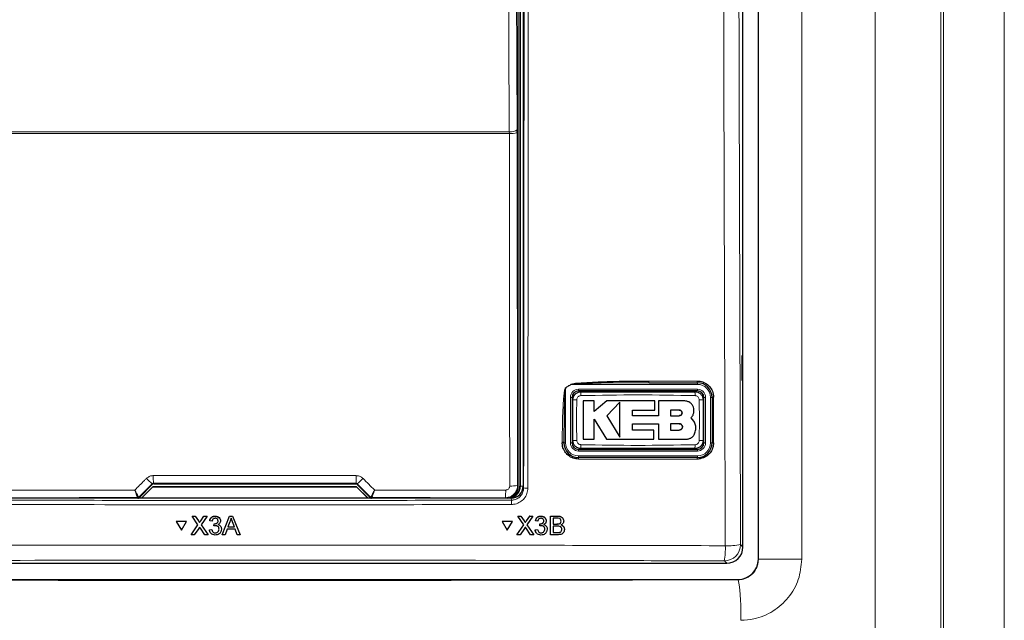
# Paper-space layout 'Blatt3' of a CAD drawing. Header units: millimetres. Extents: x 5 to 418, y 2 to 292.
# Tile 24 of 97: x 107 to 127, y 173 to 186. Entities that reach past the tile are written whole.
import ezdxf

# ---------------------------------------------------------------- set-up
doc = ezdxf.new("R2010")
doc.units = ezdxf.units.MM

psp = doc.layouts.new('Blatt3')

# ---------------------------------------------------------------- linework, layer by layer
at = {"color": 7, "linetype": 'Continuous', "lineweight": 18}
for p, q in [((124.6372, 160.6361), (124.6372, 210.523)), ((125.9808, 210.523), (125.9808, 160.6361)), ((126.0341, 160.5828), (126.0341, 210.523)), ((127.2824, 210.523), (127.2824, 160.5828)), ((122.2461, 174.7058), (122.2461, 208.5069)), ((123.1344, 208.5069), (123.1344, 174.7058)), ((117.3701, 176.2063), (117.3701, 195.023)), ((117.1447, 183.4338), (106.7143, 183.4338)), ((106.7147, 183.4665), (117.1443, 183.4665)), ((117.1447, 183.4338), (117.1443, 183.4665)), ((117.3055, 183.4441), (117.3133, 176.2165)), ((118.411, 178.2897), (118.2962, 178.216)), ((118.4097, 178.2917), (118.411, 178.2897)), ((120.9962, 178.2897), (118.411, 178.2897)), ((120.0046, 178.3584), (120.9943, 178.3584)), ((120.9962, 178.2897), (120.9962, 178.323)), ((118.2962, 178.216), (118.2949, 178.218)), ((118.2962, 178.216), (118.2962, 177.0897)), ((118.5628, 178.1897), (120.9962, 178.1897)), ((118.5628, 178.1897), (118.5628, 178.1563)), ((120.9962, 178.1897), (120.9962, 178.1563)), ((118.3962, 177.0897), (118.3962, 178.023)), ((118.3962, 178.023), (118.4295, 178.023)), ((121.1295, 178.023), (121.1628, 178.023)), ((121.1628, 178.023), (121.1628, 177.0897)), ((121.2628, 178.023), (121.2962, 178.023)), ((121.2628, 177.0897), (121.2628, 178.023)), ((118.2282, 177.0918), (118.2282, 177.1033)), ((118.2962, 177.0897), (118.2628, 177.0897)), ((118.3962, 177.0897), (118.4295, 177.0897)), ((121.1295, 177.0897), (121.1628, 177.0897)), ((121.2628, 177.0897), (121.2962, 177.0897)), ((118.5628, 176.9563), (118.5628, 176.923)), ((120.9962, 176.923), (118.5628, 176.923)), ((120.9962, 176.9563), (120.9962, 176.923)), ((120.9943, 176.7585), (118.5615, 176.7585)), ((118.5628, 176.823), (120.9962, 176.823)), ((118.5628, 176.823), (118.5628, 176.7897)), ((120.9962, 176.823), (120.9962, 176.7897)), ((109.8548, 176.2628), (109.86, 176.2504)), ((113.999, 176.2504), (114.0041, 176.2628)), ((109.8364, 176.2407), (109.8313, 176.2529)), ((114.0277, 176.2529), (114.0226, 176.2407)), ((117.3133, 176.2165), (117.3265, 176.2033)), ((117.3701, 176.2063), (117.3628, 176.2063)), ((117.3701, 176.2063), (117.4295, 176.2063)), ((117.4295, 176.2069), (117.4375, 176.1668)), ((109.5328, 175.9677), (109.5327, 175.9677)), ((109.5375, 175.9563), (109.5328, 175.9677)), ((109.5564, 175.9774), (109.5562, 175.9775)), ((109.5564, 175.9774), (109.5613, 175.9656)), ((114.2977, 175.9656), (114.3026, 175.9774)), ((114.3026, 175.9774), (114.3028, 175.9775)), ((114.3262, 175.9677), (114.3215, 175.9563)), ((114.3263, 175.9677), (114.3262, 175.9677)), ((117.0736, 175.9563), (117.0634, 175.9665)), ((117.1878, 175.9166), (117.1798, 175.9563)), ((110.7778, 175.492), (110.7779, 175.4931)), ((110.8228, 175.4919), (110.8228, 175.493)), ((117.4499, 175.492), (117.4493, 175.4931)), ((117.4948, 175.4919), (117.4942, 175.493)), ((118.1322, 175.5888), (118.1316, 175.5899)), ((118.1213, 175.427), (118.1208, 175.4281)), ((118.1326, 175.2505), (118.132, 175.2515)), ((121.8809, 175.0044), (121.9295, 174.9559)), ((121.5966, 174.623), (121.5481, 174.6716)), ((122.245, 174.7069), (122.2461, 174.7058)), ((123.1344, 174.7058), (122.2461, 174.7058)), ((121.8342, 174.2855), (121.8289, 174.2908))]:
    psp.add_line(p, q, dxfattribs=at)
at = {"color": 7, "linetype": 'Continuous', "lineweight": 25}
for p, q in [((122.245, 174.7069), (122.245, 208.5057)), ((121.9295, 174.9559), (121.9295, 197.5622)), ((117.3628, 195.023), (117.3628, 176.2063)), ((117.4295, 195.0397), (117.4295, 176.2069)), ((117.3265, 176.2033), (117.3265, 194.8642)), ((117.3055, 183.4441), (117.3053, 183.5097)), ((121.9286, 178.873), (121.9033, 178.8735)), ((121.9033, 178.8735), (121.9033, 178.3725)), ((121.9286, 178.373), (121.9286, 178.873)), ((120.0062, 178.323), (119.0249, 178.3146)), ((120.0062, 178.323), (120.9962, 178.323)), ((121.9033, 178.3725), (121.9286, 178.373)), ((120.9962, 178.1563), (118.5628, 178.1563)), ((118.4295, 178.023), (118.4295, 177.0897)), ((118.885, 177.9487), (118.6595, 177.9487)), ((118.885, 177.7301), (118.885, 177.9487)), ((119.1415, 177.9487), (118.885, 177.7301)), ((120.1253, 177.9487), (119.1415, 177.9487)), ((119.4104, 177.9243), (119.1415, 177.6477)), ((120.1253, 177.7635), (120.1253, 177.9487)), ((120.1965, 177.9487), (120.1965, 177.6453)), ((120.7387, 177.9487), (120.1965, 177.9487)), ((121.1295, 177.0897), (121.1295, 178.023)), ((121.2962, 178.023), (121.2962, 177.0897)), ((119.6656, 177.7635), (120.1253, 177.7635)), ((119.6656, 177.6453), (119.6656, 177.7635)), ((120.6249, 177.7621), (120.4465, 177.7621)), ((120.4465, 177.7621), (120.4465, 177.6477)), ((118.8848, 177.5762), (119.133, 177.1683)), ((118.8848, 177.1683), (118.8848, 177.5762)), ((119.1415, 177.6477), (119.4104, 177.2058)), ((120.1965, 177.6453), (119.6656, 177.6453)), ((119.6657, 177.4839), (120.1965, 177.4839)), ((119.6657, 177.3532), (119.6657, 177.4839)), ((120.1965, 177.4839), (120.1965, 177.1683)), ((120.4465, 177.6477), (120.6249, 177.6477)), ((120.4465, 177.4839), (120.4465, 177.3532)), ((120.6249, 177.4839), (120.4465, 177.4839)), ((120.926, 177.5338), (120.8676, 177.6061)), ((120.1068, 177.3532), (119.6657, 177.3532)), ((120.1068, 177.1683), (120.1068, 177.3532)), ((120.4465, 177.3532), (120.6249, 177.3532)), ((118.2628, 177.0897), (118.2628, 177.1012)), ((118.6595, 177.1683), (118.8848, 177.1683)), ((119.133, 177.1683), (120.1068, 177.1683)), ((120.1965, 177.1683), (120.7784, 177.1683)), ((118.5628, 176.9563), (120.9962, 176.9563)), ((120.9962, 176.7897), (118.5628, 176.7897)), ((109.5613, 175.9656), (109.8364, 176.2407)), ((109.6091, 175.9563), (109.8451, 176.1923)), ((109.8462, 176.1897), (109.6128, 175.9563)), ((109.8451, 176.1923), (109.8462, 176.1897)), ((109.8451, 176.1923), (114.0139, 176.1923)), ((114.0128, 176.1897), (109.8462, 176.1897)), ((109.86, 176.2504), (113.999, 176.2504)), ((114.0139, 176.1923), (114.0128, 176.1897)), ((114.2462, 175.9563), (114.0128, 176.1897)), ((114.0139, 176.1923), (114.2499, 175.9563)), ((114.0226, 176.2407), (114.2977, 175.9656)), ((117.1798, 175.9563), (106.6792, 175.9563)), ((110.3239, 175.4807), (110.324, 175.4818)), ((110.5356, 175.4807), (110.3239, 175.4807)), ((110.3239, 175.4807), (110.4298, 175.2978)), ((110.5357, 175.4818), (110.324, 175.4818)), ((110.4298, 175.2978), (110.5356, 175.4807)), ((110.5356, 175.4807), (110.5357, 175.4818)), ((110.6458, 175.5888), (110.6459, 175.5899)), ((110.7679, 175.4121), (110.6458, 175.5888)), ((110.6458, 175.5888), (110.7109, 175.5888)), ((110.7109, 175.5888), (110.711, 175.5899)), ((110.7109, 175.5888), (110.7778, 175.492)), ((110.7977, 175.4555), (110.7978, 175.4566)), ((110.8228, 175.4919), (110.8894, 175.5888)), ((110.9554, 175.5888), (110.8335, 175.4115)), ((110.8894, 175.5888), (110.8895, 175.5899)), ((110.8894, 175.5888), (110.9554, 175.5888)), ((110.9554, 175.5888), (110.9555, 175.5899)), ((111.0072, 175.4907), (111.0073, 175.4918)), ((111.0564, 175.4858), (111.0072, 175.4907)), ((111.1193, 175.5888), (111.1194, 175.5899)), ((111.228, 175.4843), (111.2281, 175.4855)), ((111.2284, 175.4916), (111.2284, 175.4926)), ((111.2645, 175.2063), (111.4165, 175.5888)), ((111.4209, 175.474), (111.3817, 175.3682)), ((111.4165, 175.5888), (111.4166, 175.5899)), ((111.4165, 175.5888), (111.4775, 175.5888)), ((111.5125, 175.3682), (111.4752, 175.4687)), ((111.4775, 175.5888), (111.4776, 175.5899)), ((111.4775, 175.5888), (111.6298, 175.2063)), ((117.2071, 175.4818), (116.9956, 175.4818)), ((116.9962, 175.4807), (116.9956, 175.4818)), ((117.2077, 175.4807), (116.9962, 175.4807)), ((116.9962, 175.4807), (117.1015, 175.2978)), ((117.1015, 175.2978), (117.2077, 175.4807)), ((117.2077, 175.4807), (117.2071, 175.4818)), ((117.3182, 175.5888), (117.3176, 175.5899)), ((117.3176, 175.5899), (117.3827, 175.5899)), ((117.4397, 175.4121), (117.3182, 175.5888)), ((117.3182, 175.5888), (117.3833, 175.5888)), ((117.3833, 175.5888), (117.3827, 175.5899)), ((117.3827, 175.5899), (117.4493, 175.4931)), ((117.3833, 175.5888), (117.4499, 175.492)), ((117.4656, 175.4671), (117.4649, 175.4683)), ((117.4948, 175.4919), (117.5616, 175.5888)), ((117.6276, 175.5888), (117.5052, 175.4115)), ((117.5616, 175.5888), (117.561, 175.5899)), ((117.5616, 175.5888), (117.6276, 175.5888)), ((117.6276, 175.5888), (117.627, 175.5899)), ((117.6791, 175.4907), (117.6785, 175.4918)), ((117.7282, 175.4858), (117.6791, 175.4907)), ((117.7914, 175.5888), (117.7908, 175.5899)), ((117.851, 175.49), (117.8504, 175.491)), ((117.8889, 175.5357), (117.8883, 175.5369)), ((117.9878, 175.2063), (117.9887, 175.5888)), ((117.9887, 175.5888), (117.9882, 175.5899)), ((117.9887, 175.5888), (118.1322, 175.5888)), ((118.0427, 175.5447), (118.0424, 175.427)), ((118.1156, 175.5447), (118.0427, 175.5447)), ((118.2046, 175.4849), (118.204, 175.486)), ((118.2472, 175.5347), (118.2466, 175.5359)), ((110.6263, 175.2063), (110.7679, 175.4121)), ((110.7829, 175.338), (110.6922, 175.2063)), ((110.91, 175.2063), (110.8167, 175.3415)), ((110.8335, 175.4115), (110.9752, 175.2063)), ((111.0024, 175.3093), (111.0515, 175.3142)), ((111.0024, 175.3093), (111.0024, 175.3104)), ((111.0515, 175.3142), (111.0516, 175.3153)), ((111.0952, 175.3878), (111.1003, 175.4319)), ((111.0952, 175.3878), (111.0953, 175.3888)), ((111.1003, 175.4319), (111.1004, 175.433)), ((111.1074, 175.4314), (111.1074, 175.4324)), ((111.1234, 175.2456), (111.1235, 175.2466)), ((111.2476, 175.3102), (111.2477, 175.3114)), ((111.2481, 175.3214), (111.2482, 175.3225)), ((111.3654, 175.324), (111.3218, 175.2063)), ((111.5288, 175.324), (111.3654, 175.324)), ((111.3817, 175.3682), (111.5125, 175.3682)), ((111.5725, 175.2063), (111.5288, 175.324)), ((117.2976, 175.2063), (117.4397, 175.4121)), ((117.4545, 175.338), (117.3635, 175.2063)), ((117.5812, 175.2063), (117.4883, 175.3415)), ((117.5052, 175.4115), (117.6463, 175.2063)), ((117.6737, 175.3093), (117.6732, 175.3104)), ((117.6737, 175.3093), (117.7229, 175.3142)), ((117.6867, 175.263), (117.6874, 175.2618)), ((117.7229, 175.3142), (117.7223, 175.3153)), ((117.7668, 175.3878), (117.7662, 175.3888)), ((117.7668, 175.3878), (117.772, 175.4319)), ((117.772, 175.4319), (117.7714, 175.433)), ((117.779, 175.4314), (117.7784, 175.4324)), ((117.7945, 175.2456), (117.794, 175.2466)), ((117.8702, 175.3218), (117.8697, 175.3229)), ((117.9078, 175.3717), (117.9072, 175.3729)), ((118.0423, 175.3829), (118.042, 175.2505)), ((118.042, 175.2505), (118.1326, 175.2505)), ((118.1267, 175.3829), (118.0423, 175.3829)), ((118.0424, 175.427), (118.1213, 175.427)), ((118.1654, 175.2523), (118.1648, 175.2534)), ((118.1674, 175.4315), (118.1668, 175.4326)), ((118.2189, 175.3167), (118.2183, 175.3178)), ((118.2626, 175.3603), (118.2619, 175.3615)), ((110.6263, 175.2063), (110.6264, 175.2074)), ((110.6922, 175.2063), (110.6263, 175.2063)), ((110.9752, 175.2063), (110.91, 175.2063)), ((110.9752, 175.2063), (110.9753, 175.2074)), ((111.2645, 175.2063), (111.2646, 175.2074)), ((111.3218, 175.2063), (111.2645, 175.2063)), ((111.6298, 175.2063), (111.5725, 175.2063)), ((111.6298, 175.2063), (111.6299, 175.2074)), ((117.2976, 175.2063), (117.297, 175.2074)), ((117.3635, 175.2063), (117.2976, 175.2063)), ((117.6463, 175.2063), (117.5812, 175.2063)), ((117.6463, 175.2063), (117.6458, 175.2074)), ((117.9878, 175.2063), (117.9873, 175.2074)), ((118.1316, 175.2063), (117.9878, 175.2063)), ((102.2624, 174.623), (121.5966, 174.623)), ((102.0301, 174.2908), (121.8289, 174.2908))]:
    psp.add_line(p, q, dxfattribs=at)
at = {"color": 7, "linetype": 'Continuous', "lineweight": 18, "flags": 128}
for points in [[(117.2654, 192.0156), (117.2853, 187.7736), (117.3053, 183.5097)], [(117.1443, 183.4665), (117.1428, 183.7885), (117.1367, 185.0762), (117.1125, 190.2274), (117.1044, 191.9724)], [(117.1526, 176.2061), (117.1522, 176.5388), (117.1508, 177.8696), (117.1447, 183.4338)]]:
    psp.add_lwpolyline(points, dxfattribs=at)
at = {"color": 7, "linetype": 'Continuous', "lineweight": 18}
for centre, radius, start, end in [((117.1789, 183.6595), 0.1961, 259.85332, 310.15136), ((117.1821, 184.1054), 0.6727, 266.81598, 280.57109), ((120.1892, 178.3492), 0.1848, 177.15423, 188.14169), ((121.1591, 178.3492), 0.165, 176.81302, 189.1309), ((120.9962, 178.023), 0.2667, 0, 90), ((118.5628, 178.023), 0.1667, 90, 180), ((119.6208, 178.0791), 1.0098, 176.56216, 181.10549), ((119.9387, 178.0791), 1.0093, 358.89403, 3.43939), ((120.9962, 178.023), 0.1667, 0, 90), ((118.5068, 177.009), 0.9659, 88.84251, 93.59694), ((121.0522, 177.0089), 0.966, 86.40337, 91.15738), ((121.3201, 177.898), 0.1273, 86.60847, 100.82355), ((118.2371, 176.9628), 0.1408, 79.45271, 93.60081), ((118.2371, 176.9513), 0.1407, 79.44904, 93.60204), ((118.5628, 177.0897), 0.2667, 180, 270), ((118.5628, 177.0897), 0.1667, 180, 270), ((118.5068, 178.1033), 0.9656, 266.40183, 271.15784), ((120.9962, 177.0897), 0.2667, 270, 0), ((120.9962, 177.0897), 0.1667, 270, 0), ((121.0522, 178.1032), 0.9655, 268.842, 273.5986), ((121.3201, 176.9683), 0.1237, 86.51262, 101.13723), ((119.6192, 177.0335), 1.0082, 178.89291, 183.443), ((119.9392, 177.0335), 1.0088, 356.55901, 1.10646), ((118.7513, 176.7659), 0.19, 172.81916, 182.25153), ((121.1339, 176.7659), 0.1397, 170.21, 183.05606), ((110.2785, 176.8748), 0.766, 222.19195, 234.28187), ((112.6785, 176.3833), 2.8262, 179.27525, 182.44393), ((111.1805, 176.3833), 2.8262, 357.55607, 0.72475), ((113.5805, 176.8748), 0.766, 305.71813, 317.80805), ((115.9236, 176.0871), 1.1462, 353.962, 1.78482), ((117.1899, 176.8776), 0.6725, 266.81619, 280.57211), ((117.5026, 176.5149), 0.3541, 259.41118, 273.41218), ((109.5328, 176.001), 0.0333, 270.00748, 314.99252), ((114.3262, 176.001), 0.0333, 225.00748, 269.99252), ((116.3354, 175.8467), 0.8552, 358.75889, 4.69162), ((121.547, 175.0055), 0.3339, 270.1836, 359.8164), ((120.0955, 174.9188), 1.4734, 350.34001, 2.46103), ((121.6319, 176.2876), 1.3071, 267.18174, 280.98479), ((117.9229, 173.634), 3.9651, 357.38828, 9.45714)]:
    psp.add_arc(centre, radius, start, end, dxfattribs=at)
at = {"color": 7, "linetype": 'Continuous', "lineweight": 25}
for centre, radius, start, end in [((120.9962, 178.023), 0.3, 0, 90), ((118.5628, 178.023), 0.1333, 90, 180), ((120.9962, 178.023), 0.1333, 0, 90), ((118.5628, 177.0897), 0.3, 180, 270), ((118.5628, 177.0897), 0.1333, 180, 270), ((120.9962, 177.0897), 0.1333, 270, 0), ((120.9962, 177.0897), 0.3, 270, 0), ((117.1128, 176.2063), 0.25, 270, 0), ((117.1128, 176.2063), 0.2573, 283.67927, 0), ((109.5327, 176.0011), 0.0333, 270.06102, 314.97735), ((114.3263, 176.0011), 0.0333, 225.02265, 269.93898)]:
    psp.add_arc(centre, radius, start, end, dxfattribs=at)
at = {"color": 7, "linetype": 'Continuous', "lineweight": 18}
for centre, major_axis, ratio, start_param, end_param in [((111.9295, 173.6965), (147.0348, 0), 0.0174551, 1.5566859, 1.5849067), ((121.2612, 184.0554), (147.6667, 147.7119), 0.0123167, 1.6359514, 1.6378189), ((102.5978, 184.0554), (-147.6667, 147.7119), 0.0123167, 4.6453664, 4.6472339), ((111.9295, 173.4019), (147.0164, 0), 0.0174551, 1.5871, 1.6057242), ((111.9295, 173.4019), (147.0164, 0), 0.0174551, 1.5358685, 1.5544927), ((111.9295, 182.961), (165.8333, 0), 0.0524078, 4.6526266, 4.7721513)]:
    psp.add_ellipse(centre, major_axis=major_axis, ratio=ratio, start_param=start_param, end_param=end_param, dxfattribs=at)
at = {"color": 7, "linetype": 'Continuous', "lineweight": 25}
for centre, major_axis, ratio, start_param, end_param in [((109.86, 176.2171), (-0.0128, 0.0308), 0.9998216, 5.8905493, 6.6758213), ((113.999, 176.2171), (0.0128, 0.0308), 0.9998216, 5.8905493, 6.6758213), ((117.0765, 176.2034), (0.1768, 0.1768), 0.9998985, 4.0809781, 5.4976349), ((117.1795, 176.2073), (0.0491, -0.2461), 0.9960441, 6.0870179, 7.6562931), ((109.5377, 175.9891), (0.0128, -0.0308), 0.9998216, 5.8905493, 6.6758213), ((114.3213, 175.9891), (0.0128, 0.0308), 0.9998216, 2.7489567, 3.5342286), ((121.5957, 174.9568), (0.2363, -0.2363), 0.9972647, 5.4991567, 7.0672139), ((121.8278, 174.7081), (-0.2954, 0.2954), 0.9972647, 2.357564, 3.9256213)]:
    psp.add_ellipse(centre, major_axis=major_axis, ratio=ratio, start_param=start_param, end_param=end_param, dxfattribs=at)
at = {"color": 7, "linetype": 'Continuous', "lineweight": 18}
for points, knots in [([(121.8296, 195.6145), (121.8355, 192.1777), (121.8472, 185.3028), (121.8697, 178.4377), (121.8809, 175.0044)], [0, 0, 0, 0, 0.4998997, 1, 1, 1, 1]), ([(121.5676, 174.9821), (121.5668, 175.2038), (121.5629, 176.3124), (121.5474, 180.9698), (121.5292, 187.622), (121.5197, 193.3907), (121.5161, 195.6054)], [0, 0, 0, 0, 0.0322876, 0.1614382, 0.6780666, 1, 1, 1, 1]), ([(117.4375, 176.1668), (117.4392, 177.7399), (117.4426, 180.8863), (117.4468, 185.6095), (117.4503, 190.335), (117.452, 193.487), (117.4529, 195.0631)], [0, 0, 0, 0, 0.249948, 0.4999168, 0.749948, 1, 1, 1, 1]), ([(117.539, 195.0607), (117.539, 195.0052), (117.5389, 194.7275), (117.5383, 193.5614), (117.5366, 190.674), (117.5335, 186.2329), (117.529, 181.0989), (117.5254, 177.7428), (117.5237, 176.1614)], [0, 0, 0, 0, 0.00880859, 0.04404297, 0.18498094, 0.46685965, 0.74876819, 1, 1, 1, 1]), ([(118.2949, 178.218), (118.3136, 178.23), (118.352, 178.2544), (118.3901, 178.2791), (118.4097, 178.2917)], [0, 0, 0, 0, 0.4887733, 1, 1, 1, 1]), ([(119.0249, 178.3146), (118.8701, 178.3104), (118.6766, 178.3051), (118.4714, 178.2991), (118.4221, 178.2914), (118.411, 178.2897)], [0, 0, 0, 0, 0.7565323, 0.9451316, 1, 1, 1, 1]), ([(118.2282, 177.1033), (118.2283, 177.1476), (118.2289, 177.3694), (118.2354, 177.6521), (118.2507, 177.927), (118.2606, 178.0468), (118.2691, 178.1191), (118.2758, 178.1625), (118.2823, 178.1912), (118.2871, 178.2083), (118.2929, 178.2166), (118.2945, 178.2177), (118.2949, 178.218)], [0, 0, 0, 0, 0.1187958, 0.5940496, 0.7569485, 0.8560529, 0.9159262, 0.9518655, 0.9733043, 0.994839, 0.9987729, 1, 1, 1, 1]), ([(120.9478, 178.0596), (120.5584, 178.0664), (119.7796, 178.0798), (119.0007, 178.0664), (118.6112, 178.0596)], [0, 0, 0, 0, 0.49989538, 1, 1, 1, 1]), ([(118.5263, 177.9747), (118.5244, 177.866), (118.5196, 177.5871), (118.5238, 177.3081), (118.5263, 177.138)], [0, 0, 0, 0, 0.3898707, 1, 1, 1, 1]), ([(118.6112, 178.0596), (118.6018, 178.0585), (118.5829, 178.0563), (118.5577, 178.0416), (118.5385, 178.0202), (118.5281, 177.9966), (118.5268, 177.9809), (118.5263, 177.9747)], [0, 0, 0, 0, 0.21339586, 0.4285917, 0.64431876, 0.85926801, 1, 1, 1, 1]), ([(121.0327, 177.9747), (121.0316, 177.9841), (121.0294, 178.0031), (121.0146, 178.0282), (120.9932, 178.0474), (120.9696, 178.0578), (120.954, 178.0591), (120.9478, 178.0596)], [0, 0, 0, 0, 0.2138446, 0.4291993, 0.6449134, 0.8596426, 1, 1, 1, 1]), ([(121.0327, 177.138), (121.0346, 177.2467), (121.0394, 177.5256), (121.0352, 177.8045), (121.0327, 177.9747)], [0, 0, 0, 0, 0.3898724, 1, 1, 1, 1]), ([(121.3276, 178.025), (121.3276, 178.0029), (121.3276, 177.892), (121.3276, 177.5809), (121.3276, 177.292), (121.3276, 177.0918)], [0, 0, 0, 0, 0.0712947, 0.3564733, 1, 1, 1, 1]), ([(118.5263, 177.138), (118.5274, 177.1285), (118.5296, 177.1096), (118.5444, 177.0844), (118.5658, 177.0653), (118.5894, 177.0549), (118.605, 177.0535), (118.6112, 177.053)], [0, 0, 0, 0, 0.2138472, 0.4292026, 0.6449166, 0.8596444, 1, 1, 1, 1]), ([(120.9478, 177.053), (120.9572, 177.0541), (120.9761, 177.0563), (121.0013, 177.0711), (121.0205, 177.0925), (121.0309, 177.1161), (121.0322, 177.1318), (121.0327, 177.138)], [0, 0, 0, 0, 0.2133947, 0.4285895, 0.6443155, 0.8592654, 1, 1, 1, 1]), ([(118.6112, 177.053), (119.0005, 177.0463), (119.7794, 177.0328), (120.5583, 177.0463), (120.9478, 177.053)], [0, 0, 0, 0, 0.4998954, 1, 1, 1, 1]), ([(109.4748, 176.124), (109.5402, 176.1894), (109.6189, 176.2682), (109.6976, 176.347), (109.711, 176.3604)], [0, 0, 0, 0, 0.8306218, 1, 1, 1, 1]), ([(109.711, 176.3604), (109.7284, 176.3747), (109.7633, 176.4033), (109.8153, 176.4177), (109.8451, 176.4188), (109.8525, 176.419)], [0, 0, 0, 0, 0.42897125, 0.85810667, 1, 1, 1, 1]), ([(109.8548, 176.2628), (109.8536, 176.2627), (109.8505, 176.2626), (109.8456, 176.2616), (109.8403, 176.2596), (109.8354, 176.2567), (109.8327, 176.2542), (109.8313, 176.2529)], [0, 0, 0, 0, 0.1380184, 0.3466195, 0.5623806, 0.7779399, 1, 1, 1, 1]), ([(109.8525, 176.419), (109.9636, 176.4191), (110.5191, 176.4192), (111.9038, 176.4194), (113.1774, 176.4192), (114.0065, 176.419)], [0, 0, 0, 0, 0.0802422, 0.4012143, 1, 1, 1, 1]), ([(114.0277, 176.2529), (114.0268, 176.2538), (114.0232, 176.2571), (114.0155, 176.2616), (114.0079, 176.2624), (114.0041, 176.2628)], [0, 0, 0, 0, 0.1482472, 0.5799252, 1, 1, 1, 1]), ([(114.0065, 176.419), (114.0289, 176.4168), (114.0738, 176.4124), (114.1207, 176.3858), (114.1425, 176.3655), (114.148, 176.3604)], [0, 0, 0, 0, 0.42823285, 0.85633782, 1, 1, 1, 1]), ([(114.148, 176.3604), (114.2264, 176.2819), (114.3052, 176.2031), (114.3839, 176.1243), (114.3842, 176.124)], [0, 0, 0, 0, 0.996046, 1, 1, 1, 1]), ([(106.7898, 176.1228), (106.9008, 176.1229), (107.456, 176.1232), (108.351, 176.1236), (109.1351, 176.1239), (109.4748, 176.124)], [0, 0, 0, 0, 0.1241023, 0.6205161, 1, 1, 1, 1]), ([(109.5562, 175.9775), (109.5559, 175.9776), (109.5544, 175.9785), (109.5467, 175.9896), (109.5278, 176.0226), (109.5055, 176.0643), (109.4884, 176.0972), (109.4797, 176.1144), (109.4763, 176.121), (109.475, 176.1236), (109.4748, 176.124)], [0, 0, 0, 0, 0.0500975, 0.2741497, 0.5151595, 0.765666, 0.9118815, 0.9655794, 0.9952738, 1, 1, 1, 1]), ([(109.5327, 175.9677), (109.5325, 175.9679), (109.5313, 175.9689), (109.5257, 175.9809), (109.5122, 176.0161), (109.4964, 176.0605), (109.4844, 176.0955), (109.4782, 176.1138), (109.4759, 176.1209), (109.4749, 176.1236), (109.4748, 176.124)], [0, 0, 0, 0, 0.0500976, 0.2741498, 0.5151591, 0.7656656, 0.911884, 0.9655798, 0.9952749, 1, 1, 1, 1]), ([(114.3842, 176.124), (114.384, 176.1236), (114.3835, 176.1225), (114.382, 176.1198), (114.3786, 176.113), (114.3695, 176.0951), (114.352, 176.0613), (114.3296, 176.0197), (114.3113, 175.988), (114.3043, 175.9782), (114.303, 175.9776), (114.3028, 175.9775)], [0, 0, 0, 0, 0.00472634, 0.0144598, 0.03683909, 0.09438968, 0.2530049, 0.50158595, 0.74153014, 0.96441585, 1, 1, 1, 1]), ([(114.3842, 176.124), (114.3841, 176.1236), (114.3837, 176.1225), (114.3827, 176.1195), (114.381, 176.1146), (114.3789, 176.1082), (114.3752, 176.0974), (114.3702, 176.0827), (114.3629, 176.0615), (114.3546, 176.0381), (114.3462, 176.015), (114.3389, 175.9956), (114.3332, 175.9813), (114.3291, 175.9719), (114.327, 175.9683), (114.3264, 175.9679), (114.3263, 175.9677)], [0, 0, 0, 0, 0.0047104, 0.0144145, 0.036723, 0.06539, 0.0941021, 0.172802, 0.252466, 0.3748743, 0.501267, 0.6193674, 0.7414613, 0.8512391, 0.9645271, 1, 1, 1, 1]), ([(114.3842, 176.124), (114.4769, 176.124), (115.0139, 176.1238), (115.909, 176.1235), (116.7112, 176.123), (117.0692, 176.1228)], [0, 0, 0, 0, 0.1035199, 0.5999338, 1, 1, 1, 1]), ([(117.3133, 176.2165), (117.3132, 176.2096), (117.3128, 176.1958), (117.3102, 176.175), (117.3058, 176.1542), (117.2996, 176.134), (117.2919, 176.1144), (117.2825, 176.0956), (117.2715, 176.0775), (117.259, 176.0604), (117.2452, 176.0445), (117.2302, 176.0299), (117.2138, 176.0164), (117.1964, 176.0045), (117.172, 175.9906), (117.1461, 175.9798), (117.1168, 175.9719), (117.0914, 175.9674), (117.0728, 175.9668), (117.0634, 175.9665)], [0, 0, 0, 0, 0.0527213, 0.105808, 0.1600467, 0.2146837, 0.2674778, 0.320639, 0.3749586, 0.4296786, 0.482352, 0.5353903, 0.5895795, 0.6441664, 0.6967, 0.8035383, 0.8579695, 0.9285418, 1, 1, 1, 1]), ([(117.0692, 176.1228), (117.0754, 176.1232), (117.0909, 176.1242), (117.1144, 176.1342), (117.1355, 176.153), (117.1499, 176.178), (117.1517, 176.1968), (117.1526, 176.2061)], [0, 0, 0, 0, 0.1424488, 0.3561852, 0.5704207, 0.7852495, 1, 1, 1, 1]), ([(117.1878, 175.9166), (117.1968, 175.917), (117.2151, 175.9176), (117.2468, 175.9231), (117.2826, 175.9343), (117.3201, 175.9536), (117.3542, 175.9791), (117.3832, 176.0096), (117.407, 176.0449), (117.4242, 176.0833), (117.4354, 176.1244), (117.4368, 176.1525), (117.4375, 176.1668)], [0, 0, 0, 0, 0.069492, 0.139827, 0.2458084, 0.354865, 0.4608614, 0.5699306, 0.6759148, 0.7849697, 0.8909487, 1, 1, 1, 1]), ([(117.5237, 176.1614), (117.5199, 176.124), (117.5125, 176.0491), (117.4548, 175.9493), (117.3701, 175.8739), (117.2765, 175.834), (117.2148, 175.8298), (117.1904, 175.8282)], [0, 0, 0, 0, 0.2149317, 0.4298773, 0.6448764, 0.8598859, 1, 1, 1, 1]), ([(106.6712, 175.9166), (108.4231, 175.913), (111.9286, 175.9056), (115.4341, 175.913), (117.1878, 175.9166)], [0, 0, 0, 0, 0.4997441, 1, 1, 1, 1]), ([(117.1904, 175.8282), (117.1349, 175.828), (116.8573, 175.8273), (115.691, 175.8243), (113.4097, 175.8206), (110.1792, 175.8203), (107.8388, 175.8255), (106.6686, 175.8282)], [0, 0, 0, 0, 0.0158376, 0.0791881, 0.332598, 0.666299, 1, 1, 1, 1]), ([(102.2914, 174.9821), (102.5132, 174.9827), (103.6225, 174.9861), (106.5087, 174.9931), (110.9553, 174.9983), (115.3936, 174.9958), (118.9315, 174.9896), (120.6888, 174.9846), (121.5676, 174.9821)], [0, 0, 0, 0, 0.0345659, 0.172834, 0.4493978, 0.7262572, 0.8631107, 1, 1, 1, 1]), ([(121.5481, 174.6716), (120.7491, 174.6738), (118.3513, 174.6807), (114.3468, 174.6867), (109.5344, 174.6867), (105.5206, 174.6807), (103.1136, 174.6738), (102.3109, 174.6716)], [0, 0, 0, 0, 0.1247167, 0.3742787, 0.6242763, 0.8747108, 1, 1, 1, 1]), ([(121.8342, 174.2855), (121.8491, 174.2861), (121.8791, 174.2871), (121.9315, 174.2963), (121.9907, 174.315), (122.053, 174.3473), (122.1095, 174.3901), (122.1575, 174.4415), (122.1967, 174.5008), (122.2249, 174.5654), (122.243, 174.6346), (122.2451, 174.6818), (122.2461, 174.7058)], [0, 0, 0, 0, 0.0682292, 0.13729, 0.2429275, 0.3516899, 0.4579365, 0.5672631, 0.6738949, 0.7835629, 0.8902701, 1, 1, 1, 1]), ([(123.1344, 174.7058), (123.1204, 174.5648), (123.0926, 174.2828), (122.8757, 173.9071), (122.5568, 173.6239), (122.2056, 173.4751), (121.9745, 173.4595), (121.884, 173.4534)], [0, 0, 0, 0, 0.21497494, 0.43017411, 0.64567803, 0.861227, 1, 1, 1, 1])]:
    psp.add_open_spline(points, degree=3, knots=knots, dxfattribs=at)
at = {"color": 7, "linetype": 'Continuous', "lineweight": 25}
for points, knots in [([(118.4097, 178.2917), (118.4207, 178.2952), (118.469, 178.3103), (118.6759, 178.3228), (119.1943, 178.355), (119.6771, 178.357), (120.0046, 178.3584)], [0, 0, 0, 0, 0.0217458, 0.0946594, 0.3858775, 1, 1, 1, 1]), ([(120.9943, 178.3584), (121.0319, 178.3547), (121.1069, 178.3473), (121.2069, 178.2896), (121.2823, 178.2048), (121.322, 178.1111), (121.326, 178.0493), (121.3276, 178.025)], [0, 0, 0, 0, 0.2148595, 0.4297052, 0.6450146, 0.8605847, 1, 1, 1, 1]), ([(118.2962, 178.216), (118.296, 178.2157), (118.2951, 178.2144), (118.2934, 178.2092), (118.2916, 178.2005), (118.2893, 178.1851), (118.2867, 178.1603), (118.2832, 178.117), (118.279, 178.0447), (118.2741, 177.9249), (118.2688, 177.7385), (118.2649, 177.5004), (118.263, 177.2786), (118.2629, 177.1455), (118.2628, 177.1012)], [0, 0, 0, 0, 0.0008969, 0.0042174, 0.0144757, 0.0248219, 0.0459517, 0.081671, 0.1414493, 0.2406486, 0.4039379, 0.6423501, 0.8807866, 1, 1, 1, 1]), ([(118.4462, 177.973), (118.4462, 177.9761), (118.4464, 177.9853), (118.4478, 177.9975), (118.4504, 178.0111), (118.4537, 178.0231), (118.4584, 178.0362), (118.4643, 178.0491), (118.4713, 178.0614), (118.4792, 178.0729), (118.488, 178.0838), (118.4978, 178.0939), (118.5085, 178.1032), (118.5236, 178.1143), (118.5401, 178.1235), (118.5575, 178.1304), (118.5754, 178.1359), (118.5939, 178.1392), (118.6081, 178.1395), (118.6128, 178.1397)], [0, 0, 0, 0, 0.0350287, 0.1055986, 0.1411709, 0.1939113, 0.2470178, 0.3012788, 0.3559387, 0.4086783, 0.4617839, 0.5160439, 0.5707029, 0.6234392, 0.7307027, 0.785358, 0.8380912, 0.945348, 1, 1, 1, 1]), ([(118.6128, 178.1397), (119.0018, 178.1397), (119.7796, 178.1397), (120.5574, 178.1397), (120.9462, 178.1397)], [0, 0, 0, 0, 0.5001048, 1, 1, 1, 1]), ([(120.9462, 178.1397), (120.9585, 178.1389), (120.9894, 178.1368), (121.0363, 178.1168), (121.0786, 178.0791), (121.1073, 178.0292), (121.111, 177.9917), (121.1128, 177.973)], [0, 0, 0, 0, 0.1414239, 0.3560694, 0.5707203, 0.7853678, 1, 1, 1, 1]), ([(118.4462, 177.1397), (118.4462, 177.3091), (118.4462, 177.5869), (118.4462, 177.8647), (118.4462, 177.973)], [0, 0, 0, 0, 0.6100731, 1, 1, 1, 1]), ([(118.6595, 177.9487), (118.6595, 177.8461), (118.6595, 177.586), (118.6595, 177.3259), (118.6595, 177.1683)], [0, 0, 0, 0, 0.3944639, 1, 1, 1, 1]), ([(119.4104, 177.2058), (119.4104, 177.3079), (119.4104, 177.5471), (119.4104, 177.7869), (119.4104, 177.9243)], [0, 0, 0, 0, 0.4272676, 1, 1, 1, 1]), ([(120.926, 177.7614), (120.9239, 177.7825), (120.9198, 177.8245), (120.8875, 177.8806), (120.8401, 177.923), (120.7874, 177.9455), (120.7526, 177.9478), (120.7387, 177.9487)], [0, 0, 0, 0, 0.2145095, 0.4290165, 0.6435823, 0.8581821, 1, 1, 1, 1]), ([(121.1128, 177.973), (121.1128, 177.8035), (121.1128, 177.5257), (121.1128, 177.248), (121.1128, 177.1397)], [0, 0, 0, 0, 0.610073, 1, 1, 1, 1]), ([(120.6249, 177.6477), (120.6314, 177.6483), (120.6443, 177.6496), (120.6615, 177.6595), (120.6745, 177.6741), (120.6819, 177.6923), (120.6828, 177.7119), (120.6772, 177.7307), (120.6657, 177.7465), (120.6497, 177.7576), (120.6352, 177.7617), (120.6269, 177.762), (120.6249, 177.7621)], [0, 0, 0, 0, 0.107912, 0.2158215, 0.3237606, 0.431549, 0.5390752, 0.6463231, 0.7533518, 0.8602722, 0.9672328, 1, 1, 1, 1]), ([(120.6249, 177.7621), (120.6314, 177.7614), (120.6442, 177.7602), (120.6613, 177.7503), (120.6743, 177.7358), (120.6818, 177.7178), (120.6829, 177.6983), (120.6774, 177.6795), (120.6661, 177.6636), (120.6501, 177.6523), (120.6355, 177.648), (120.627, 177.6477), (120.6249, 177.6477)], [0, 0, 0, 0, 0.1072013, 0.2144115, 0.3214264, 0.4283404, 0.5353131, 0.6424692, 0.7498884, 0.8575849, 0.9654849, 1, 1, 1, 1]), ([(120.8676, 177.6061), (120.8751, 177.6142), (120.8902, 177.6307), (120.9071, 177.6598), (120.9194, 177.6913), (120.925, 177.7194), (120.9268, 177.743), (120.9262, 177.7553), (120.926, 177.7614)], [0, 0, 0, 0, 0.1933525, 0.3923012, 0.5856575, 0.7846406, 0.8918564, 1, 1, 1, 1]), ([(120.6249, 177.3532), (120.6323, 177.3539), (120.647, 177.3554), (120.6665, 177.3666), (120.6814, 177.3832), (120.6899, 177.4038), (120.6911, 177.4261), (120.6849, 177.4475), (120.6719, 177.4658), (120.6537, 177.4786), (120.637, 177.4835), (120.6273, 177.4838), (120.6249, 177.4839)], [0, 0, 0, 0, 0.1072306, 0.2144698, 0.3215203, 0.4284677, 0.5354559, 0.6425997, 0.7499807, 0.8576276, 0.9654903, 1, 1, 1, 1]), ([(120.6249, 177.4839), (120.6323, 177.4832), (120.6471, 177.4817), (120.6667, 177.4704), (120.6815, 177.4537), (120.69, 177.4329), (120.6911, 177.4105), (120.6847, 177.3891), (120.6716, 177.371), (120.6533, 177.3583), (120.6367, 177.3536), (120.6272, 177.3533), (120.6249, 177.3532)], [0, 0, 0, 0, 0.10791797, 0.21583487, 0.32374849, 0.43148866, 0.53897013, 0.64619528, 0.75323005, 0.86017918, 0.9671761, 1, 1, 1, 1]), ([(120.939, 177.2761), (120.9493, 177.3049), (120.9699, 177.3625), (120.9642, 177.4549), (120.9384, 177.5081), (120.926, 177.5338)], [0, 0, 0, 0, 0.3406013, 0.6812116, 1, 1, 1, 1]), ([(120.7784, 177.1683), (120.788, 177.1688), (120.8075, 177.1697), (120.8358, 177.1773), (120.8627, 177.1892), (120.887, 177.2055), (120.9085, 177.2257), (120.9232, 177.2453), (120.933, 177.2625), (120.937, 177.2716), (120.939, 177.2761)], [0, 0, 0, 0, 0.1405034, 0.2850826, 0.4255858, 0.5701624, 0.7106873, 0.855287, 0.9273783, 1, 1, 1, 1]), ([(118.5615, 176.7585), (118.524, 176.7621), (118.449, 176.7695), (118.3491, 176.827), (118.2737, 176.9117), (118.2339, 177.0054), (118.2298, 177.0673), (118.2282, 177.0918)], [0, 0, 0, 0, 0.2145899, 0.429169, 0.6441593, 0.8595151, 1, 1, 1, 1]), ([(118.6128, 176.973), (118.6005, 176.9738), (118.5695, 176.9758), (118.5227, 176.9958), (118.4804, 177.0335), (118.4517, 177.0835), (118.448, 177.1209), (118.4462, 177.1397)], [0, 0, 0, 0, 0.141424, 0.3560694, 0.5707203, 0.7853678, 1, 1, 1, 1]), ([(121.1128, 177.1397), (121.1128, 177.1366), (121.1126, 177.1274), (121.1112, 177.1151), (121.1085, 177.1015), (121.1053, 177.0896), (121.1006, 177.0765), (121.0947, 177.0636), (121.0877, 177.0513), (121.0798, 177.0397), (121.071, 177.0289), (121.0611, 177.0187), (121.0505, 177.0094), (121.0354, 176.9984), (121.0189, 176.9892), (121.0015, 176.9823), (120.9836, 176.9768), (120.9651, 176.9735), (120.9509, 176.9731), (120.9462, 176.973)], [0, 0, 0, 0, 0.0350288, 0.1055989, 0.1411713, 0.1939117, 0.2470182, 0.3012791, 0.355939, 0.4086785, 0.4617841, 0.5160441, 0.5707031, 0.6234394, 0.7307028, 0.7853582, 0.8380913, 0.9453481, 1, 1, 1, 1]), ([(121.3276, 177.0918), (121.3239, 177.0544), (121.3166, 176.9796), (121.2593, 176.8797), (121.175, 176.8044), (121.0813, 176.7642), (121.0192, 176.7601), (120.9943, 176.7585)], [0, 0, 0, 0, 0.2145203, 0.4290546, 0.6431246, 0.8569356, 1, 1, 1, 1]), ([(120.9462, 176.973), (120.5572, 176.973), (119.7794, 176.973), (119.0016, 176.973), (118.6128, 176.973)], [0, 0, 0, 0, 0.5001049, 1, 1, 1, 1]), ([(110.7778, 175.492), (110.7822, 175.4855), (110.7881, 175.4764), (110.7955, 175.4644), (110.797, 175.4585), (110.7977, 175.4555)], [0, 0, 0, 0, 0.5612769, 0.7817626, 1, 1, 1, 1]), ([(110.7779, 175.4931), (110.7822, 175.4866), (110.7882, 175.4775), (110.7956, 175.4655), (110.7971, 175.4596), (110.7978, 175.4566)], [0, 0, 0, 0, 0.5612769, 0.7817626, 1, 1, 1, 1]), ([(110.7977, 175.4555), (110.8024, 175.4623), (110.8107, 175.4744), (110.8191, 175.4866), (110.8228, 175.4919)], [0, 0, 0, 0, 0.5599999, 1, 1, 1, 1]), ([(110.7978, 175.4566), (110.8025, 175.4634), (110.8108, 175.4755), (110.8192, 175.4877), (110.8229, 175.493)], [0, 0, 0, 0, 0.5599999, 1, 1, 1, 1]), ([(111.0072, 175.4907), (111.011, 175.5056), (111.0185, 175.5353), (111.0474, 175.5684), (111.0832, 175.5863), (111.1073, 175.588), (111.1193, 175.5888)], [0, 0, 0, 0, 0.2802532, 0.5595228, 0.7795924, 1, 1, 1, 1]), ([(111.0073, 175.4919), (111.0111, 175.5067), (111.0186, 175.5364), (111.0475, 175.5696), (111.0833, 175.5875), (111.1073, 175.5891), (111.1194, 175.5899)], [0, 0, 0, 0, 0.2802532, 0.5595228, 0.7795924, 1, 1, 1, 1]), ([(111.1208, 175.5447), (111.1118, 175.5439), (111.0937, 175.5422), (111.0725, 175.5268), (111.0608, 175.5066), (111.0579, 175.4928), (111.0564, 175.4858)], [0, 0, 0, 0, 0.2800014, 0.5591308, 0.7793201, 1, 1, 1, 1]), ([(111.1074, 175.4314), (111.1171, 175.4322), (111.1365, 175.434), (111.1615, 175.4462), (111.1775, 175.4669), (111.1786, 175.4823), (111.1792, 175.49)], [0, 0, 0, 0, 0.2806803, 0.5609514, 0.7800568, 1, 1, 1, 1]), ([(111.1193, 175.5888), (111.1345, 175.5873), (111.1649, 175.5842), (111.2018, 175.5607), (111.2242, 175.5273), (111.227, 175.5035), (111.2284, 175.4916)], [0, 0, 0, 0, 0.2801842, 0.5598553, 0.7799999, 1, 1, 1, 1]), ([(111.1194, 175.5899), (111.1346, 175.5884), (111.165, 175.5853), (111.2019, 175.5618), (111.2242, 175.5284), (111.227, 175.5046), (111.2284, 175.4927)], [0, 0, 0, 0, 0.2801842, 0.55985531, 0.77999994, 1, 1, 1, 1]), ([(111.1792, 175.49), (111.1783, 175.4984), (111.1764, 175.5152), (111.1602, 175.5335), (111.1406, 175.5433), (111.1274, 175.5442), (111.1208, 175.5447)], [0, 0, 0, 0, 0.27946, 0.5589523, 0.7792553, 1, 1, 1, 1]), ([(111.2284, 175.4916), (111.2275, 175.4825), (111.2258, 175.4643), (111.2091, 175.435), (111.1886, 175.423), (111.1761, 175.4157)], [0, 0, 0, 0, 0.2804963, 0.5610033, 1, 1, 1, 1]), ([(111.447, 175.5447), (111.4434, 175.531), (111.4369, 175.5067), (111.4258, 175.484), (111.4209, 175.474)], [0, 0, 0, 0, 0.5599146, 1, 1, 1, 1]), ([(111.4752, 175.4687), (111.47, 175.4829), (111.4605, 175.5082), (111.4512, 175.5335), (111.447, 175.5447)], [0, 0, 0, 0, 0.5600021, 1, 1, 1, 1]), ([(117.4493, 175.4931), (117.4537, 175.4866), (117.4593, 175.4786), (117.4639, 175.47), (117.4648, 175.4683)], [0, 0, 0, 0, 0.800203, 1, 1, 1, 1]), ([(117.4499, 175.492), (117.4541, 175.4855), (117.4601, 175.4764), (117.4675, 175.4644), (117.4689, 175.4585), (117.4697, 175.4555)], [0, 0, 0, 0, 0.5612769, 0.7817626, 1, 1, 1, 1]), ([(117.4691, 175.4566), (117.4737, 175.4634), (117.4821, 175.4755), (117.4905, 175.4877), (117.4942, 175.493)], [0, 0, 0, 0, 0.5599999, 1, 1, 1, 1]), ([(117.4697, 175.4555), (117.4743, 175.4623), (117.4827, 175.4744), (117.4911, 175.4866), (117.4948, 175.4919)], [0, 0, 0, 0, 0.5599999, 1, 1, 1, 1]), ([(117.6785, 175.4919), (117.6823, 175.5067), (117.6899, 175.5364), (117.7189, 175.5696), (117.7547, 175.5875), (117.7787, 175.5891), (117.7908, 175.5899)], [0, 0, 0, 0, 0.2802532, 0.5595228, 0.7795924, 1, 1, 1, 1]), ([(117.6791, 175.4907), (117.6829, 175.5056), (117.6905, 175.5353), (117.7195, 175.5684), (117.7553, 175.5863), (117.7793, 175.588), (117.7914, 175.5888)], [0, 0, 0, 0, 0.2802532, 0.5595228, 0.7795924, 1, 1, 1, 1]), ([(117.7928, 175.5447), (117.7838, 175.5439), (117.7657, 175.5422), (117.7444, 175.5268), (117.7327, 175.5066), (117.7297, 175.4928), (117.7282, 175.4858)], [0, 0, 0, 0, 0.2800014, 0.5591308, 0.7793201, 1, 1, 1, 1]), ([(117.779, 175.4314), (117.7887, 175.4322), (117.8081, 175.434), (117.8332, 175.4462), (117.8492, 175.4669), (117.8504, 175.4823), (117.851, 175.49)], [0, 0, 0, 0, 0.2806803, 0.5609514, 0.7800568, 1, 1, 1, 1]), ([(117.7908, 175.5899), (117.8058, 175.5883), (117.8359, 175.5851), (117.8715, 175.5643), (117.883, 175.5436), (117.8871, 175.5362)], [0, 0, 0, 0, 0.3910109, 0.7813057, 1, 1, 1, 1]), ([(117.7914, 175.5888), (117.8066, 175.5873), (117.8369, 175.5842), (117.8738, 175.5607), (117.896, 175.5273), (117.8987, 175.5035), (117.9001, 175.4916)], [0, 0, 0, 0, 0.2801842, 0.55985531, 0.77999994, 1, 1, 1, 1]), ([(117.851, 175.49), (117.8501, 175.4984), (117.8482, 175.5152), (117.832, 175.5335), (117.8126, 175.5433), (117.7994, 175.5442), (117.7928, 175.5447)], [0, 0, 0, 0, 0.27946, 0.5589523, 0.7792553, 1, 1, 1, 1]), ([(117.8504, 175.4911), (117.8503, 175.5), (117.8503, 175.5095), (117.8445, 175.5162), (117.8441, 175.5166)], [0, 0, 0, 0, 0.93948325, 1, 1, 1, 1]), ([(117.9001, 175.4916), (117.8992, 175.4825), (117.8974, 175.4643), (117.8807, 175.435), (117.8602, 175.423), (117.8477, 175.4157)], [0, 0, 0, 0, 0.2804963, 0.5610033, 1, 1, 1, 1]), ([(118.2046, 175.4849), (118.2035, 175.4953), (118.2018, 175.5109), (118.1901, 175.5285), (118.1642, 175.5465), (118.1372, 175.5455), (118.1156, 175.5447)], [0, 0, 0, 0, 0.2495123, 0.3750187, 0.5002443, 1, 1, 1, 1]), ([(118.1316, 175.5899), (118.1484, 175.5893), (118.182, 175.5881), (118.2258, 175.5689), (118.24, 175.5448), (118.2456, 175.5353)], [0, 0, 0, 0, 0.3793731, 0.7557691, 1, 1, 1, 1]), ([(118.1322, 175.5888), (118.1492, 175.5883), (118.183, 175.5872), (118.2272, 175.5661), (118.2534, 175.5294), (118.2569, 175.5029), (118.2586, 175.4897)], [0, 0, 0, 0, 0.28111609, 0.56002624, 0.78011152, 1, 1, 1, 1]), ([(118.1668, 175.4326), (118.1729, 175.4351), (118.1851, 175.44), (118.2011, 175.4586), (118.2029, 175.4756), (118.204, 175.486)], [0, 0, 0, 0, 0.2808695, 0.5610626, 1, 1, 1, 1]), ([(118.1674, 175.4315), (118.1735, 175.434), (118.1857, 175.4389), (118.2017, 175.4575), (118.2035, 175.4745), (118.2046, 175.4849)], [0, 0, 0, 0, 0.2808695, 0.5610626, 1, 1, 1, 1]), ([(118.2586, 175.4897), (118.2575, 175.4798), (118.2553, 175.46), (118.2367, 175.4285), (118.2145, 175.4154), (118.201, 175.4074)], [0, 0, 0, 0, 0.280336, 0.5608003, 1, 1, 1, 1]), ([(110.8009, 175.3642), (110.7975, 175.3594), (110.7915, 175.3506), (110.7855, 175.3418), (110.7829, 175.338)], [0, 0, 0, 0, 0.5600016, 1, 1, 1, 1]), ([(110.8167, 175.3415), (110.8137, 175.3457), (110.8084, 175.3533), (110.8032, 175.3609), (110.8009, 175.3642)], [0, 0, 0, 0, 0.55999976, 1, 1, 1, 1]), ([(111.1216, 175.2014), (111.1049, 175.2029), (111.0716, 175.206), (111.0328, 175.2343), (111.0089, 175.2706), (111.0046, 175.2964), (111.0024, 175.3093)], [0, 0, 0, 0, 0.2799105, 0.5592491, 0.7794763, 1, 1, 1, 1]), ([(111.0515, 175.3142), (111.054, 175.3043), (111.0591, 175.2845), (111.0752, 175.2599), (111.0992, 175.2472), (111.1153, 175.2461), (111.1234, 175.2456)], [0, 0, 0, 0, 0.2808811, 0.5600727, 0.7796532, 1, 1, 1, 1]), ([(111.127, 175.393), (111.121, 175.3925), (111.1103, 175.3917), (111.0998, 175.389), (111.0952, 175.3878)], [0, 0, 0, 0, 0.5597721, 1, 1, 1, 1]), ([(111.1003, 175.4319), (111.1016, 175.4318), (111.104, 175.4315), (111.1063, 175.4314), (111.1074, 175.4314)], [0, 0, 0, 0, 0.5600031, 1, 1, 1, 1]), ([(111.2481, 175.3214), (111.2458, 175.3032), (111.2414, 175.2667), (111.2065, 175.227), (111.1647, 175.2045), (111.136, 175.2025), (111.1216, 175.2014)], [0, 0, 0, 0, 0.2794007, 0.5590642, 0.7793783, 1, 1, 1, 1]), ([(111.1234, 175.2456), (111.1347, 175.2466), (111.1574, 175.2487), (111.1827, 175.2695), (111.1969, 175.2952), (111.1983, 175.3129), (111.1989, 175.3218)], [0, 0, 0, 0, 0.2798831, 0.5589932, 0.779319, 1, 1, 1, 1]), ([(111.1235, 175.2467), (111.1348, 175.2477), (111.1575, 175.2498), (111.1828, 175.2706), (111.197, 175.2963), (111.1983, 175.314), (111.199, 175.3229)], [0, 0, 0, 0, 0.2798831, 0.5589932, 0.779319, 1, 1, 1, 1]), ([(111.1989, 175.3218), (111.1978, 175.3324), (111.1957, 175.3537), (111.1763, 175.3776), (111.1521, 175.3911), (111.1354, 175.3924), (111.127, 175.393)], [0, 0, 0, 0, 0.2797467, 0.5591709, 0.7794436, 1, 1, 1, 1]), ([(111.1761, 175.4157), (111.1877, 175.4119), (111.2108, 175.4044), (111.2344, 175.3788), (111.2465, 175.3499), (111.2476, 175.3309), (111.2481, 175.3214)], [0, 0, 0, 0, 0.2798072, 0.5591854, 0.7794082, 1, 1, 1, 1]), ([(111.1762, 175.4168), (111.1877, 175.4131), (111.2109, 175.4055), (111.2345, 175.3799), (111.2466, 175.351), (111.2476, 175.332), (111.2482, 175.3225)], [0, 0, 0, 0, 0.2798072, 0.5591854, 0.7794082, 1, 1, 1, 1]), ([(117.4726, 175.3642), (117.4692, 175.3594), (117.4631, 175.3506), (117.4571, 175.3418), (117.4545, 175.338)], [0, 0, 0, 0, 0.5600016, 1, 1, 1, 1]), ([(117.4883, 175.3415), (117.4853, 175.3457), (117.4801, 175.3533), (117.4749, 175.3609), (117.4726, 175.3642)], [0, 0, 0, 0, 0.5599998, 1, 1, 1, 1]), ([(117.6878, 175.2637), (117.6858, 175.2666), (117.6765, 175.2803), (117.6746, 175.2971), (117.6732, 175.3104)], [0, 0, 0, 0, 0.2122174, 1, 1, 1, 1]), ([(117.7927, 175.2014), (117.776, 175.2029), (117.7426, 175.206), (117.704, 175.2343), (117.6802, 175.2706), (117.6759, 175.2964), (117.6737, 175.3093)], [0, 0, 0, 0, 0.2799105, 0.5592491, 0.7794763, 1, 1, 1, 1]), ([(117.7229, 175.3142), (117.7254, 175.3043), (117.7303, 175.2845), (117.7464, 175.2599), (117.7704, 175.2472), (117.7865, 175.2461), (117.7945, 175.2456)], [0, 0, 0, 0, 0.2808811, 0.5600727, 0.7796532, 1, 1, 1, 1]), ([(117.7986, 175.393), (117.7925, 175.3925), (117.7818, 175.3917), (117.7714, 175.389), (117.7668, 175.3878)], [0, 0, 0, 0, 0.55977209, 1, 1, 1, 1]), ([(117.7714, 175.433), (117.7727, 175.4329), (117.775, 175.4326), (117.7774, 175.4325), (117.7784, 175.4325)], [0, 0, 0, 0, 0.56000314, 1, 1, 1, 1]), ([(117.772, 175.4319), (117.7733, 175.4318), (117.7756, 175.4315), (117.778, 175.4314), (117.779, 175.4314)], [0, 0, 0, 0, 0.5600031, 1, 1, 1, 1]), ([(117.9193, 175.3214), (117.9171, 175.3032), (117.9125, 175.2667), (117.8775, 175.227), (117.8357, 175.2045), (117.807, 175.2025), (117.7927, 175.2014)], [0, 0, 0, 0, 0.2794007, 0.5590642, 0.7793783, 1, 1, 1, 1]), ([(117.7939, 175.2467), (117.8053, 175.2477), (117.8279, 175.2498), (117.8533, 175.2706), (117.8676, 175.2963), (117.8689, 175.314), (117.8696, 175.3229)], [0, 0, 0, 0, 0.2798831, 0.5589932, 0.779319, 1, 1, 1, 1]), ([(117.7945, 175.2456), (117.8059, 175.2466), (117.8285, 175.2487), (117.8539, 175.2695), (117.8682, 175.2952), (117.8695, 175.3129), (117.8702, 175.3218)], [0, 0, 0, 0, 0.2798831, 0.5589932, 0.779319, 1, 1, 1, 1]), ([(117.8702, 175.3218), (117.8692, 175.3324), (117.867, 175.3537), (117.8478, 175.3776), (117.8236, 175.3911), (117.8069, 175.3924), (117.7986, 175.393)], [0, 0, 0, 0, 0.2797467, 0.5591709, 0.7794436, 1, 1, 1, 1]), ([(117.8471, 175.4168), (117.8584, 175.413), (117.8811, 175.4052), (117.9012, 175.3866), (117.9061, 175.3741), (117.9066, 175.3727)], [0, 0, 0, 0, 0.47114306, 0.94156368, 1, 1, 1, 1]), ([(117.8477, 175.4157), (117.8592, 175.4119), (117.8823, 175.4044), (117.9058, 175.3788), (117.9178, 175.3499), (117.9188, 175.3309), (117.9193, 175.3214)], [0, 0, 0, 0, 0.27980724, 0.55918542, 0.77940815, 1, 1, 1, 1]), ([(118.1208, 175.4281), (118.1294, 175.4281), (118.145, 175.4281), (118.1601, 175.4312), (118.1668, 175.4326)], [0, 0, 0, 0, 0.560393, 1, 1, 1, 1]), ([(118.1213, 175.427), (118.13, 175.427), (118.1455, 175.427), (118.1607, 175.4301), (118.1674, 175.4315)], [0, 0, 0, 0, 0.560393, 1, 1, 1, 1]), ([(118.2189, 175.3167), (118.2178, 175.3276), (118.216, 175.344), (118.2036, 175.3622), (118.1776, 175.3826), (118.1493, 175.3827), (118.1267, 175.3829)], [0, 0, 0, 0, 0.2498018, 0.3755461, 0.5011539, 1, 1, 1, 1]), ([(118.273, 175.3159), (118.2717, 175.3033), (118.2693, 175.278), (118.2505, 175.2439), (118.2059, 175.2092), (118.1623, 175.2075), (118.1316, 175.2063)], [0, 0, 0, 0, 0.1871427, 0.3743187, 0.5607862, 1, 1, 1, 1]), ([(118.132, 175.2516), (118.1381, 175.2516), (118.1491, 175.2515), (118.16, 175.2528), (118.1648, 175.2534)], [0, 0, 0, 0, 0.5600993, 1, 1, 1, 1]), ([(118.1326, 175.2505), (118.1387, 175.2505), (118.1497, 175.2504), (118.1606, 175.2517), (118.1654, 175.2523)], [0, 0, 0, 0, 0.5600993, 1, 1, 1, 1]), ([(118.1648, 175.2534), (118.1732, 175.2555), (118.19, 175.2596), (118.2078, 175.2771), (118.217, 175.2975), (118.2179, 175.311), (118.2183, 175.3178)], [0, 0, 0, 0, 0.2802899, 0.5590179, 0.7794024, 1, 1, 1, 1]), ([(118.1654, 175.2523), (118.1738, 175.2544), (118.1906, 175.2585), (118.2084, 175.276), (118.2176, 175.2964), (118.2185, 175.3099), (118.2189, 175.3167)], [0, 0, 0, 0, 0.2802899, 0.5590179, 0.7794024, 1, 1, 1, 1]), ([(118.2004, 175.4085), (118.2113, 175.4044), (118.2333, 175.3962), (118.254, 175.3775), (118.2598, 175.3639), (118.261, 175.3611)], [0, 0, 0, 0, 0.44304643, 0.88490272, 1, 1, 1, 1]), ([(118.201, 175.4074), (118.2121, 175.4033), (118.2343, 175.3953), (118.2578, 175.3713), (118.2711, 175.3437), (118.2723, 175.3252), (118.273, 175.3159)], [0, 0, 0, 0, 0.2802111, 0.5596695, 0.7797087, 1, 1, 1, 1]), ([(118.2183, 175.3178), (118.2179, 175.3291), (118.2174, 175.3409), (118.2109, 175.3502), (118.2106, 175.3506)], [0, 0, 0, 0, 0.95480082, 1, 1, 1, 1])]:
    psp.add_open_spline(points, degree=3, knots=knots, dxfattribs=at)

doc.saveas('drawing.dxf')
